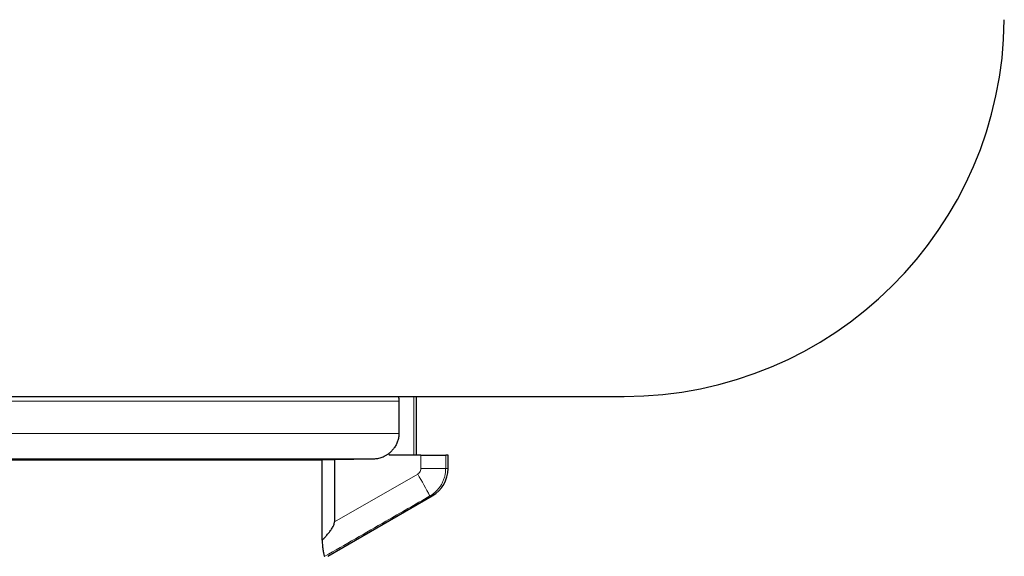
# Model space of a CAD drawing. Header units: millimetres. Extents: x 8 to 717, y 12 to 440.
# Tile 140 of 159: x 371.92 to 387.46, y 337.51 to 345.98. Entities that reach past the tile are written whole.
import ezdxf

# ---------------------------------------------------------------- set-up
doc = ezdxf.new("R2010")
doc.units = ezdxf.units.MM

msp = doc.modelspace()

# ---------------------------------------------------------------- linework, layer by layer
at = {"color": 7, "linetype": 'Continuous', "lineweight": 30}
for p, q in [((353.9, 340.036), (375.242, 340.036)), ((375.242, 340.036), (381.464, 340.036)), ((378.182, 339.109), (378.182, 340.036)), ((377.907, 339.96), (377.907, 339.452)), ((368.976, 339.038), (376.694, 339.038)), ((376.694, 339.038), (376.89, 339.041)), ((376.694, 337.767), (376.694, 339.038)), ((376.89, 339.041), (377.506, 339.052)), ((376.89, 339.041), (376.89, 338.057)), ((378.253, 339.109), (377.751, 339.109)), ((378.253, 339.109), (378.645, 339.109)), ((378.682, 339.109), (378.645, 339.109)), ((378.682, 338.898), (378.682, 339.109)), ((376.782, 337.512), (378.432, 338.465))]:
    msp.add_line(p, q, dxfattribs=at)
at = {"color": 252, "linetype": 'Continuous', "lineweight": 0}
for p, q in [((378.142, 340.036), (378.142, 339.109)), ((377.907, 339.96), (368.927, 339.96)), ((368.927, 339.452), (377.907, 339.452)), ((377.506, 339.052), (368.965, 339.052)), ((377.751, 339.109), (377.751, 339.139)), ((378.253, 338.898), (378.253, 339.109)), ((378.645, 339.109), (378.645, 338.898)), ((378.253, 338.898), (378.645, 338.898)), ((378.645, 338.898), (378.682, 338.898)), ((376.89, 338.057), (378.203, 338.811)), ((378.432, 338.465), (378.396, 338.465))]:
    msp.add_line(p, q, dxfattribs=at)
at = {"color": 7, "linetype": 'Continuous', "lineweight": 30}
for centre, radius, start, end in [((381.464, 346.036), 6, 270, 359.5), ((378.182, 338.898), 0.5, 300, 0)]:
    msp.add_arc(centre, radius, start, end, dxfattribs=at)
at = {"color": 252, "linetype": 'Continuous', "lineweight": 0}
msp.add_arc((372.149, 335.223), 7.037, 27.427, 30.6534, dxfattribs=at)
at = {"color": 7, "linetype": 'Continuous', "lineweight": 30}
for points, knots in [([(377.898, 340.036), (377.9, 340.026), (377.906, 340.001), (377.906, 339.975), (377.907, 339.96)], [0, 0, 0, 0, 0.405205, 1, 1, 1, 1]), ([(377.907, 339.452), (377.906, 339.431), (377.904, 339.4), (377.895, 339.358), (377.883, 339.318), (377.862, 339.27), (377.83, 339.219), (377.793, 339.175), (377.765, 339.151), (377.751, 339.139)], [0, 0, 0, 0, 0.171992, 0.260895, 0.349808, 0.521885, 0.698154, 0.847616, 1, 1, 1, 1]), ([(377.506, 339.052), (377.518, 339.053), (377.552, 339.054), (377.598, 339.063), (377.642, 339.077), (377.677, 339.092), (377.714, 339.112), (377.739, 339.13), (377.751, 339.139)], [0, 0, 0, 0, 0.136269, 0.392642, 0.524687, 0.656732, 0.827282, 1, 1, 1, 1]), ([(376.694, 337.767), (376.702, 337.776), (376.725, 337.799), (376.76, 337.837), (376.8, 337.882), (376.836, 337.93), (376.862, 337.972), (376.879, 338.006), (376.887, 338.032), (376.889, 338.049), (376.89, 338.057)], [0, 0, 0, 0, 0.102455, 0.271036, 0.440018, 0.608349, 0.77604, 0.853884, 0.931536, 1, 1, 1, 1]), ([(376.694, 337.767), (376.695, 337.752), (376.696, 337.721), (376.7, 337.678), (376.704, 337.638), (376.708, 337.603), (376.713, 337.573), (376.719, 337.546), (376.725, 337.525), (376.731, 337.514), (376.734, 337.513), (376.736, 337.512)], [0, 0, 0, 0, 0.109137, 0.218618, 0.327668, 0.432764, 0.538273, 0.6433, 0.780504, 0.9177, 1, 1, 1, 1])]:
    msp.add_open_spline(points, degree=3, knots=knots, dxfattribs=at)
at = {"color": 252, "linetype": 'Continuous', "lineweight": 0}
for points, knots in [([(378.203, 338.811), (378.204, 338.812), (378.215, 338.818), (378.233, 338.835), (378.25, 338.864), (378.252, 338.887), (378.253, 338.898)], [0, 0, 0, 0, 0.038027, 0.359151, 0.679563, 1, 1, 1, 1]), ([(378.645, 338.898), (378.644, 338.879), (378.643, 338.842), (378.634, 338.787), (378.618, 338.733), (378.597, 338.681), (378.57, 338.632), (378.537, 338.586), (378.5, 338.544), (378.459, 338.507), (378.423, 338.481), (378.401, 338.468), (378.396, 338.465)], [0, 0, 0, 0, 0.106851, 0.21404, 0.320892, 0.427629, 0.534703, 0.64144, 0.748249, 0.855395, 0.962205, 1, 1, 1, 1]), ([(378.396, 338.465), (378.164, 338.332), (377.611, 338.014), (377.058, 337.697), (376.736, 337.512)], [0, 0, 0, 0, 0.4179385, 1, 1, 1, 1])]:
    msp.add_open_spline(points, degree=3, knots=knots, dxfattribs=at)

doc.saveas('drawing.dxf')
